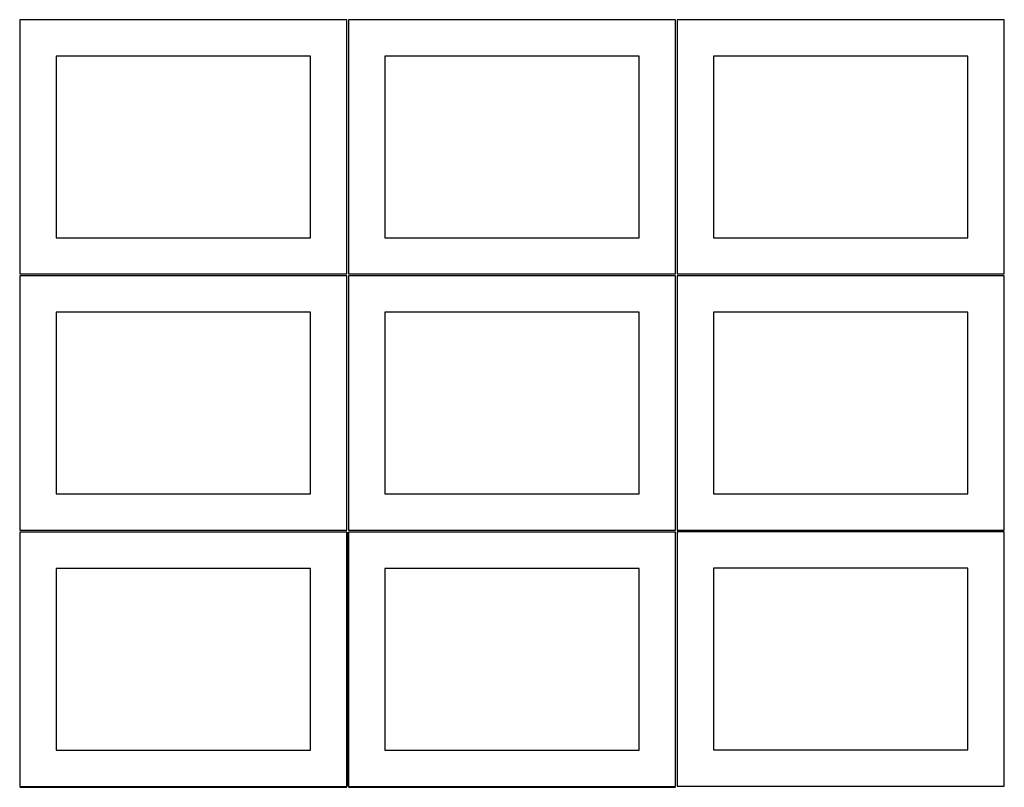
# Model space of a CAD drawing. Header units: millimetres. Extents: x 7 to 1243, y 7 to 2493.
# Tile 9 of 21: x 7 to 820, y 1275 to 1909. Entities that reach past the tile are written whole.
import ezdxf

# ---------------------------------------------------------------- set-up
doc = ezdxf.new("R2010")
doc.units = ezdxf.units.MM
doc.layers.add('COMMON', color=5, linetype='CONTINUOUS', true_color=0x0000ff)
doc.layers.add('CUT', color=7, linetype='CONTINUOUS', true_color=0x000000)

msp = doc.modelspace()

# ---------------------------------------------------------------- linework, layer by layer
at = {"layer": 'COMMON'}
for p, q in [((277.291899, 1485.562901), (277.291899, 1275.562901)), ((6.541899, 1274.8129), (276.541899, 1274.8129)), ((278.0419, 1274.8129), (548.0419, 1274.8129))]:
    msp.add_line(p, q, dxfattribs=at)
at = {"layer": 'CUT'}
for p, q in [((276.520965, 1908.688751), (6.520965, 1908.688751)), ((6.520965, 1908.688751), (6.520965, 1698.688751)), ((276.520965, 1698.688751), (276.520965, 1908.688751)), ((548.0419, 1908.688751), (278.0419, 1908.688751)), ((278.0419, 1908.688751), (278.0419, 1698.688751)), ((548.0419, 1698.688751), (548.0419, 1908.688751)), ((819.562896, 1908.688751), (549.562896, 1908.688751)), ((549.562896, 1908.688751), (549.562896, 1698.688751)), ((819.562896, 1698.688751), (819.562896, 1908.688751)), ((246.520965, 1878.688751), (36.520965, 1878.688751)), ((36.520965, 1878.688751), (36.520965, 1728.688751)), ((246.520965, 1728.688751), (246.520965, 1878.688751)), ((518.0419, 1878.688751), (308.0419, 1878.688751)), ((308.0419, 1878.688751), (308.0419, 1728.688751)), ((518.0419, 1728.688751), (518.0419, 1878.688751)), ((789.562896, 1878.688751), (579.562896, 1878.688751)), ((579.562896, 1878.688751), (579.562896, 1728.688751)), ((789.562896, 1728.688751), (789.562896, 1878.688751)), ((36.520965, 1728.688751), (246.520965, 1728.688751)), ((308.0419, 1728.688751), (518.0419, 1728.688751)), ((579.562896, 1728.688751), (789.562896, 1728.688751)), ((6.520965, 1698.688751), (276.520965, 1698.688751)), ((276.520965, 1697.167755), (6.520965, 1697.167755)), ((6.520965, 1697.167755), (6.520965, 1487.167755)), ((276.520965, 1487.167755), (276.520965, 1697.167755)), ((278.0419, 1698.688751), (548.0419, 1698.688751)), ((548.0419, 1697.167755), (278.0419, 1697.167755)), ((278.0419, 1697.167755), (278.0419, 1487.167755)), ((548.0419, 1487.167755), (548.0419, 1697.167755)), ((549.562896, 1698.688751), (819.562896, 1698.688751)), ((819.562896, 1697.167755), (549.562896, 1697.167755)), ((549.562896, 1697.167755), (549.562896, 1487.167755)), ((819.562896, 1487.167755), (819.562896, 1697.167755)), ((246.520965, 1667.167755), (36.520965, 1667.167755)), ((36.520965, 1667.167755), (36.520965, 1517.167755)), ((246.520965, 1517.167755), (246.520965, 1667.167755)), ((518.0419, 1667.167755), (308.0419, 1667.167755)), ((308.0419, 1667.167755), (308.0419, 1517.167755)), ((518.0419, 1517.167755), (518.0419, 1667.167755)), ((789.562896, 1667.167755), (579.562896, 1667.167755)), ((579.562896, 1667.167755), (579.562896, 1517.167755)), ((789.562896, 1517.167755), (789.562896, 1667.167755)), ((36.520965, 1517.167755), (246.520965, 1517.167755)), ((308.0419, 1517.167755), (518.0419, 1517.167755)), ((579.562896, 1517.167755), (789.562896, 1517.167755)), ((6.520965, 1487.167755), (276.520965, 1487.167755)), ((276.541899, 1485.562901), (6.541899, 1485.562901)), ((6.541899, 1485.562901), (6.541899, 1275.562901)), ((276.541899, 1275.562901), (276.541899, 1485.562901)), ((278.0419, 1487.167755), (548.0419, 1487.167755)), ((548.0419, 1485.562901), (278.0419, 1485.562901)), ((278.0419, 1485.562901), (278.0419, 1275.562901)), ((548.0419, 1275.562901), (548.0419, 1485.562901)), ((549.562896, 1487.167755), (819.562896, 1487.167755)), ((819.562896, 1485.646759), (549.562896, 1485.646759)), ((549.562896, 1485.646759), (549.562896, 1275.646759)), ((819.562896, 1275.646759), (819.562896, 1485.646759)), ((246.541899, 1455.562901), (36.541899, 1455.562901)), ((36.541899, 1455.562901), (36.541899, 1305.562901)), ((246.541899, 1305.562901), (246.541899, 1455.562901)), ((518.0419, 1455.562901), (308.0419, 1455.562901)), ((308.0419, 1455.562901), (308.0419, 1305.562901)), ((518.0419, 1305.562901), (518.0419, 1455.562901)), ((789.562896, 1455.646759), (579.562896, 1455.646759)), ((579.562896, 1455.646759), (579.562896, 1305.646759)), ((789.562896, 1305.646759), (789.562896, 1455.646759)), ((36.541899, 1305.562901), (246.541899, 1305.562901)), ((308.0419, 1305.562901), (518.0419, 1305.562901)), ((579.562896, 1305.646759), (789.562896, 1305.646759)), ((6.541899, 1275.562901), (276.541899, 1275.562901)), ((278.0419, 1275.562901), (548.0419, 1275.562901)), ((549.562896, 1275.646759), (819.562896, 1275.646759))]:
    msp.add_line(p, q, dxfattribs=at)

doc.saveas('drawing.dxf')
